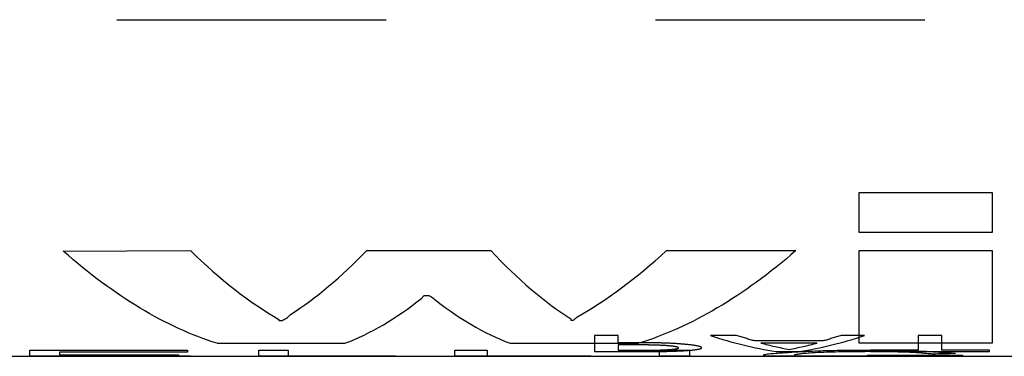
# Model space of a CAD drawing. Header units: inches. Extents: x 1 to 129, y 1 to 99.
# Tile 9 of 27: x 5.35 to 5.715, y 9.488 to 9.613. Entities that reach past the tile are written whole.
import ezdxf

# ---------------------------------------------------------------- set-up
doc = ezdxf.new("R2010")
doc.units = ezdxf.units.IN
doc.header["$LTSCALE"] = 2
doc.header["$MEASUREMENT"] = 0
doc.linetypes.add('HIDDEN', pattern=[0.075, 0.05, -0.025])
doc.layers.add('HIDDEN', color=102, linetype='HIDDEN')

msp = doc.modelspace()

# ---------------------------------------------------------------- linework, layer by layer
for p, q in [((5.66141, 9.53361), (5.66141, 9.54846)), ((5.66141, 9.54846), (5.71082, 9.54846)), ((5.71082, 9.54846), (5.71082, 9.53361)), ((5.71082, 9.53361), (5.66141, 9.53361)), ((5.36596, 9.52668), (5.41318, 9.52685)), ((5.4786, 9.52685), (5.52468, 9.52685)), ((5.58984, 9.52685), (5.63791, 9.52685)), ((5.66141, 9.49245), (5.66141, 9.52685)), ((5.66141, 9.52685), (5.71082, 9.52685)), ((5.71082, 9.52685), (5.71082, 9.49245)), ((5.4999, 9.51019), (5.50164, 9.51019)), ((5.44602, 9.50127), (5.44602, 9.50092)), ((5.44602, 9.50092), (5.44722, 9.50092)), ((5.55443, 9.50152), (5.55443, 9.50109)), ((5.55443, 9.50109), (5.55536, 9.50109)), ((5.42308, 9.49245), (5.47054, 9.49245)), ((5.53184, 9.49245), (5.57952, 9.49245)), ((5.71082, 9.49245), (5.66141, 9.49245)), ((5.3536, 9.48988), (5.41202, 9.48988)), ((5.3536, 9.48762), (5.3536, 9.48988)), ((5.36458, 9.4892), (5.36458, 9.48817)), ((5.41202, 9.4892), (5.36458, 9.4892)), ((5.36458, 9.48817), (5.40869, 9.48817)), ((5.36458, 9.48789), (5.36458, 9.48762)), ((5.40869, 9.48789), (5.36458, 9.48789)), ((5.40869, 9.48817), (5.40869, 9.48789)), ((5.41202, 9.48988), (5.41202, 9.4892)), ((5.43852, 9.48988), (5.44945, 9.48988)), ((5.43852, 9.48762), (5.43852, 9.48988)), ((5.44945, 9.48988), (5.44945, 9.48762)), ((5.51129, 9.48988), (5.52334, 9.48988)), ((5.51129, 9.48762), (5.51129, 9.48988)), ((5.52334, 9.48988), (5.52334, 9.48762)), ((5.58734, 9.48988), (5.59837, 9.48988)), ((5.58734, 9.48762), (5.58734, 9.48988)), ((5.59837, 9.48988), (5.59837, 9.48762)), ((5.62599, 9.48774), (5.62599, 9.48828)), ((5.63742, 9.48818), (5.63742, 9.48784)), ((5.66446, 9.48803), (5.69981, 9.48803)), ((5.66446, 9.48777), (5.66446, 9.48803)), ((5.6879, 9.48777), (5.66446, 9.48777)), ((5.6879, 9.48762), (5.6879, 9.48777)), ((5.69709, 9.48876), (5.69709, 9.48863)), ((5.69981, 9.48803), (5.69981, 9.48762)), ((5.30508, 9.48762), (5.3536, 9.48762)), ((5.3536, 9.48762), (5.36458, 9.48762)), ((5.36458, 9.48762), (5.43852, 9.48762)), ((5.43852, 9.48762), (5.44945, 9.48762)), ((5.44945, 9.48762), (5.51129, 9.48762)), ((5.51129, 9.48762), (5.52334, 9.48762)), ((5.52334, 9.48762), (5.58734, 9.48762)), ((5.58734, 9.48762), (5.59837, 9.48762)), ((5.59837, 9.48762), (5.63479, 9.48762)), ((5.63479, 9.48762), (5.65057, 9.48762)), ((5.65057, 9.48762), (5.6813, 9.48762)), ((5.6813, 9.48762), (5.69981, 9.48762)), ((5.6813, 9.48762), (5.6879, 9.48762)), ((5.69981, 9.48762), (5.72517, 9.48762))]:
    msp.add_line(p, q)
for points in [[(5.42308, 9.49245), (5.40404, 9.49841), (5.385, 9.50988), (5.36596, 9.52668)], [(5.41318, 9.52685), (5.42413, 9.51616), (5.43507, 9.50762), (5.44602, 9.50127)], [(5.45029, 9.50309), (5.45973, 9.50922), (5.46917, 9.51715), (5.4786, 9.52685)], [(5.52468, 9.52685), (5.5346, 9.5163), (5.54451, 9.50784), (5.55443, 9.50152)], [(5.55661, 9.50219), (5.56769, 9.50843), (5.57876, 9.51667), (5.58984, 9.52685)], [(5.63791, 9.52685), (5.61845, 9.50996), (5.59899, 9.49843), (5.57952, 9.49245)], [(5.49903, 9.50924), (5.49932, 9.50956), (5.49961, 9.50987), (5.4999, 9.51019)], [(5.50164, 9.51019), (5.50197, 9.51002), (5.50231, 9.50984), (5.50264, 9.50966)], [(5.47054, 9.49245), (5.48003, 9.49605), (5.48953, 9.50166), (5.49903, 9.50924)], [(5.50264, 9.50966), (5.51237, 9.50187), (5.5221, 9.49612), (5.53184, 9.49245)], [(5.44877, 9.50172), (5.44928, 9.50217), (5.44979, 9.50262), (5.45029, 9.50309)], [(5.44722, 9.50092), (5.44774, 9.50118), (5.44825, 9.50145), (5.44877, 9.50172)], [(5.55536, 9.50109), (5.55578, 9.50145), (5.5562, 9.50182), (5.55661, 9.50219)], [(5.62599, 9.48828), (5.62661, 9.48837), (5.62723, 9.48846), (5.62785, 9.48856)], [(5.62785, 9.48856), (5.62958, 9.48868), (5.63131, 9.48881), (5.63304, 9.48895)], [(5.63865, 9.48835), (5.63824, 9.48829), (5.63783, 9.48824), (5.63742, 9.48818)], [(5.63742, 9.48784), (5.63763, 9.4878), (5.63783, 9.48777), (5.63804, 9.48774)], [(5.64011, 9.48856), (5.63962, 9.48849), (5.63914, 9.48841), (5.63865, 9.48835)], [(5.64244, 9.48876), (5.64167, 9.48869), (5.64089, 9.48863), (5.64011, 9.48856)], [(5.64511, 9.48895), (5.64422, 9.48888), (5.64333, 9.48882), (5.64244, 9.48876)], [(5.68396, 9.48885), (5.68343, 9.4889), (5.68291, 9.48895), (5.68238, 9.48901)], [(5.68493, 9.48876), (5.68461, 9.48879), (5.68428, 9.48882), (5.68396, 9.48885)], [(5.68694, 9.48859), (5.68627, 9.48864), (5.6856, 9.4887), (5.68493, 9.48876)], [(5.68861, 9.48845), (5.68805, 9.48849), (5.68749, 9.48854), (5.68694, 9.48859)], [(5.69709, 9.48863), (5.69426, 9.48857), (5.69144, 9.48851), (5.68861, 9.48845)], [(5.69412, 9.48901), (5.69511, 9.48892), (5.6961, 9.48884), (5.69709, 9.48876)], [(5.62897, 9.48765), (5.62798, 9.48767), (5.62698, 9.4877), (5.62599, 9.48774)], [(5.63415, 9.48762), (5.63243, 9.48762), (5.6307, 9.48763), (5.62897, 9.48765)], [(5.63804, 9.48774), (5.63873, 9.4877), (5.63942, 9.48767), (5.64011, 9.48765)]]:
    msp.add_open_spline(points, degree=3)
for points, knots in [([(5.63304, 9.48895), (5.63391, 9.48901), (5.63563, 9.48914), (5.63874, 9.48933), (5.6422, 9.4895), (5.64726, 9.48971), (5.65427, 9.4899), (5.66326, 9.48998), (5.67231, 9.48992), (5.68078, 9.48971), (5.68842, 9.48939), (5.69221, 9.48914), (5.69412, 9.48901)], [0, 0, 0, 0, 0.063415, 0.125648, 0.18764, 0.250341, 0.375295, 0.500245, 0.6252, 0.75015, 0.874258, 1, 1, 1, 1]), ([(5.68238, 9.48901), (5.68097, 9.48906), (5.67818, 9.48916), (5.67351, 9.48927), (5.6686, 9.48934), (5.66192, 9.48935), (5.6534, 9.48926), (5.64788, 9.48905), (5.64511, 9.48895)], [0, 0, 0, 0, 0.127883, 0.251506, 0.374633, 0.501073, 0.7497, 1, 1, 1, 1]), ([(5.64011, 9.48765), (5.64311, 9.48763), (5.64616, 9.48761), (5.65049, 9.48762), (5.65057, 9.48762)], [0, 0, 0, 0, 0.981121, 1, 1, 1, 1])]:
    msp.add_open_spline(points, degree=3, knots=knots)
at = {"layer": 'HIDDEN'}
for p, q in [((3.1858, 9.61262), (12.4358, 9.61262)), ((5.5631, 9.49536), (5.5631, 9.48938)), ((5.57194, 9.49536), (5.5631, 9.49536)), ((5.57194, 9.49263), (5.57194, 9.49536)), ((5.61587, 9.49536), (5.60617, 9.49536)), ((5.66339, 9.49536), (5.65473, 9.49536)), ((5.68333, 9.49536), (5.68333, 9.48988)), ((5.69205, 9.49536), (5.68333, 9.49536)), ((5.69205, 9.48988), (5.69205, 9.49536)), ((5.58275, 9.49263), (5.57194, 9.49263)), ((5.58135, 9.49189), (5.57194, 9.49189)), ((5.57194, 9.49189), (5.57194, 9.48988)), ((5.64788, 9.49331), (5.62267, 9.49331)), ((5.64583, 9.49253), (5.62495, 9.49253)), ((5.5631, 9.48938), (5.58379, 9.48938)), ((5.57194, 9.48988), (5.58379, 9.48988)), ((5.63053, 9.48938), (5.63917, 9.48938)), ((5.66563, 9.48988), (5.66563, 9.48938)), ((5.68333, 9.48988), (5.66563, 9.48988)), ((5.66563, 9.48938), (5.70972, 9.48938)), ((5.70972, 9.48988), (5.69205, 9.48988)), ((5.70972, 9.48938), (5.70972, 9.48988)), ((5.41318, 9.4877), (5.3536, 9.4877)), ((5.3536, 9.4877), (5.3536, 9.48762)), ((5.36458, 9.48762), (5.41318, 9.48762)), ((5.41318, 9.48762), (5.41318, 9.4877)), ((5.48923, 9.4877), (5.43852, 9.4877)), ((5.43852, 9.4877), (5.43852, 9.48762)), ((5.44945, 9.48762), (5.48923, 9.48762)), ((5.48923, 9.48762), (5.48923, 9.4877)), ((5.56196, 9.4877), (5.51129, 9.4877)), ((5.51129, 9.4877), (5.51129, 9.48762)), ((5.52334, 9.48762), (5.56196, 9.48762)), ((5.56196, 9.48762), (5.56196, 9.4877)), ((5.59837, 9.4877), (5.58734, 9.4877)), ((5.58734, 9.4877), (5.58734, 9.48762)), ((5.59837, 9.48762), (5.59837, 9.4877)), ((5.69597, 9.48762), (5.69412, 9.48763))]:
    msp.add_line(p, q, dxfattribs=at)
for points in [[(5.60617, 9.49536), (5.61429, 9.49267), (5.62241, 9.49067), (5.63053, 9.48938)], [(5.62267, 9.49331), (5.6204, 9.49394), (5.61814, 9.49463), (5.61587, 9.49536)], [(5.63917, 9.48938), (5.64724, 9.49067), (5.65532, 9.49267), (5.66339, 9.49536)], [(5.65473, 9.49536), (5.65245, 9.49463), (5.65016, 9.49394), (5.64788, 9.49331)], [(5.58379, 9.4918), (5.58298, 9.49183), (5.58217, 9.49186), (5.58135, 9.49189)], [(5.62495, 9.49253), (5.62843, 9.49162), (5.63191, 9.49084), (5.63539, 9.49018)], [(5.63539, 9.49018), (5.63887, 9.49084), (5.64235, 9.49162), (5.64583, 9.49253)], [(5.69981, 9.48762), (5.69853, 9.48762), (5.69725, 9.48762), (5.69597, 9.48762)]]:
    msp.add_open_spline(points, degree=3, dxfattribs=at)
for points, knots in [([(5.58379, 9.48938), (5.58512, 9.48939), (5.58772, 9.48941), (5.59141, 9.48949), (5.59474, 9.48962), (5.59858, 9.48984), (5.60221, 9.49023), (5.60336, 9.49083), (5.6018, 9.49149), (5.59765, 9.49202), (5.59286, 9.49238), (5.58799, 9.49258), (5.58452, 9.49261), (5.58275, 9.49263)], [0, 0, 0, 0, 0.064166, 0.125731, 0.187088, 0.250651, 0.375431, 0.50021, 0.62499, 0.74977, 0.833183, 0.914722, 1, 1, 1, 1]), ([(5.58379, 9.48988), (5.58477, 9.48989), (5.58669, 9.48992), (5.58928, 9.49001), (5.59179, 9.49018), (5.59389, 9.49042), (5.59461, 9.49076), (5.59389, 9.49112), (5.59155, 9.49145), (5.5881, 9.4917), (5.58524, 9.49177), (5.58379, 9.4918)], [0, 0, 0, 0, 0.0852899, 0.1671701, 0.2504917, 0.3754511, 0.5004079, 0.6253673, 0.7503241, 0.8734195, 1, 1, 1, 1]), ([(5.69412, 9.48763), (5.69264, 9.48763), (5.6897, 9.48764), (5.68479, 9.48767), (5.67877, 9.4877), (5.67149, 9.48772), (5.66312, 9.48772), (5.65488, 9.4877), (5.64711, 9.48767), (5.63997, 9.48763), (5.6361, 9.48762), (5.63415, 9.48762)], [0, 0, 0, 0, 0.0843677, 0.1675488, 0.2509643, 0.3753284, 0.5001197, 0.6248179, 0.7491761, 0.8739577, 1, 1, 1, 1]), ([(5.65057, 9.48762), (5.6546, 9.48762), (5.66273, 9.48763), (5.67409, 9.48762), (5.6796, 9.48762), (5.6813, 9.48762)], [0, 0, 0, 0, 0.404397, 0.816506, 1, 1, 1, 1])]:
    msp.add_open_spline(points, degree=3, knots=knots, dxfattribs=at)

doc.saveas('drawing.dxf')
